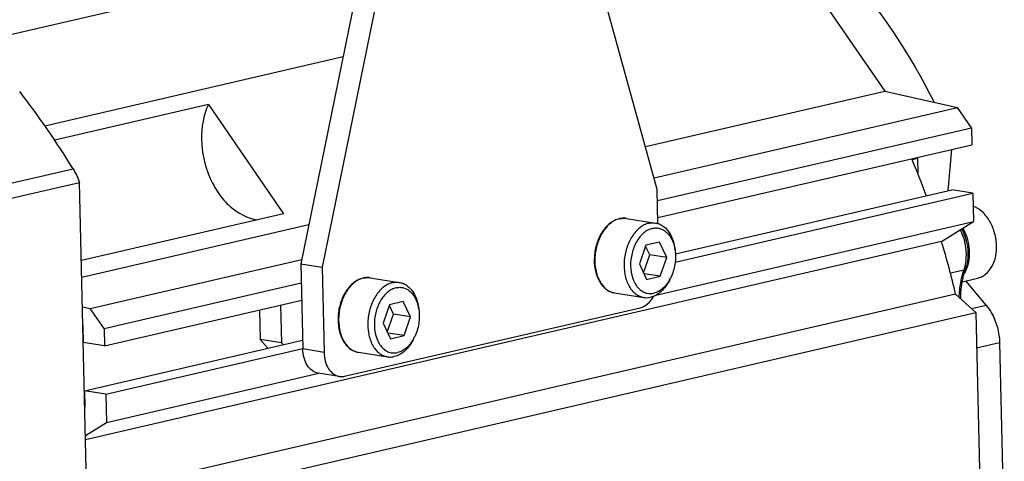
# Model space of a CAD drawing. Header units: millimetres. Extents: x 0 to 420, y 0 to 297.
# Tile 16 of 68: x 177 to 216, y 46 to 63. Entities that reach past the tile are written whole.
import ezdxf

# ---------------------------------------------------------------- set-up
doc = ezdxf.new("R2010")
doc.units = ezdxf.units.MM
doc.header["$LTSCALE"] = 23.1
doc.layers.get('0').update_dxf_attribs({"linetype": 'CONTINUOUS'})
for name, color, linetype in [('AXIS', 7, 'CONTINUOUS'), ('COMPONENTS', 7, 'CONTINUOUS'), ('CUT', 7, 'CONTINUOUS'), ('PROTRUSION', 7, 'CONTINUOUS')]:
    doc.layers.add(name, color=color, linetype=linetype)

msp = doc.modelspace()

# ---------------------------------------------------------------- linework, layer by layer
at = {"color": 7, "linetype": 'Continuous'}
msp.add_line((213.99243, 52.87278), (214.58007, 53.00893), dxfattribs=at)
at = {"color": 9, "linetype": 'Continuous'}
msp.add_arc((212.88729, 53.87723), 1.37279, 336.351858, 341.968404, dxfattribs=at)
at = {"color": 7, "linetype": 'Continuous'}
msp.add_open_spline([(214.58007, 53.00893), (214.637, 53.02212), (214.74955, 53.06265), (214.95805, 53.19763), (215.16955, 53.46443), (215.31018, 53.87437), (215.33807, 54.33954), (215.25166, 54.81325), (215.05989, 55.24771), (214.78198, 55.59854), (214.54138, 55.76046), (214.41723, 55.81128)], degree=3, knots=[0, 0, 0, 0, 0.0508144, 0.10292174, 0.21437679, 0.33890316, 0.4744954, 0.61527913, 0.75382281, 0.88334937, 1, 1, 1, 1], dxfattribs=at)
at = {"color": 9, "linetype": 'Continuous'}
for points, knots in [([(214.19267, 53.45229), (214.27069, 53.69101), (214.29748, 54.08919), (214.18784, 54.59255), (214.08285, 54.83608), (214.01881, 54.94967)], [0, 0, 0, 0, 0.48864222, 0.74628798, 1, 1, 1, 1]), ([(214.0569, 53.16098), (214.06514, 53.17392), (214.09764, 53.22735), (214.12586, 53.28336), (214.14481, 53.32658)], [0, 0, 0, 0, 0.2452931, 1, 1, 1, 1])]:
    msp.add_open_spline(points, degree=3, knots=knots, dxfattribs=at)
at = {"layer": 'AXIS', "color": 7, "linetype": 'Continuous'}
for p, q in [((184.73718, 59.74615), (178.7744, 58.36466)), ((184.73718, 59.74615), (187.65486, 55.51227)), ((214.40564, 56.31085), (214.4311, 55.20756)), ((187.65486, 55.51227), (179.81206, 53.69521)), ((202.10034, 52.35071), (214.4311, 55.20756)), ((213.18708, 54.42929), (214.4311, 55.20756)), ((213.18708, 54.42929), (179.9727, 46.73403)), ((213.73037, 52.39207), (180.07798, 44.59533)), ((214.51258, 51.67702), (213.73037, 52.39207)), ((180.86018, 43.88029), (214.51258, 51.67702)), ((214.51258, 51.67702), (214.78245, 39.98214)), ((180.77871, 47.41082), (189.02823, 49.32211)), ((180.75325, 48.51411), (180.77871, 47.41082)), ((179.96878, 46.90412), (180.77871, 47.41082))]:
    msp.add_line(p, q, dxfattribs=at)
msp.add_arc((181.81226, 44.97112), 32.76944, 13.088717, 16.775809, dxfattribs=at)
msp.add_open_spline([(184.73718, 59.74615), (184.54459, 59.32829), (184.38113, 58.35006), (184.64029, 57.15427), (185.10596, 56.3027), (185.66861, 55.64653), (186.25671, 55.32615), (186.64829, 55.27677)], degree=3, knots=[0, 0, 0, 0, 0.2530845, 0.5253982, 0.65817257, 0.78290195, 1, 1, 1, 1], dxfattribs=at)
at = {"layer": 'COMPONENTS', "color": 7, "linetype": 'Continuous'}
for p, q in [((202.15239, 56.45392), (197.7331, 72.42846)), ((191.96462, 71.41333), (188.3257, 53.57183)), ((192.78925, 71.28305), (189.15033, 53.44154)), ((213.43642, 56.40763), (213.58867, 58.00719)), ((212.24681, 57.65338), (212.26, 57.08194)), ((176.86645, 56.0561), (179.7422, 56.72236)), ((180.59877, 19.60389), (179.7422, 56.72236)), ((202.183, 55.12745), (202.15239, 56.45392)), ((200.95714, 55.32879), (202.08935, 55.14991)), ((201.71284, 54.28508), (201.46318, 53.56172)), ((201.86325, 53.91148), (201.70268, 54.25562)), ((202.24273, 54.40784), (201.71284, 54.28508)), ((202.52295, 53.80725), (202.24273, 54.40784)), ((201.62374, 53.21757), (201.86325, 53.91148)), ((202.52295, 53.80725), (201.86325, 53.91148)), ((202.83367, 54.18707), (202.84591, 54.10693)), ((188.3257, 53.57183), (189.15033, 53.44154)), ((188.3257, 53.57183), (188.40208, 50.26195)), ((201.46318, 53.56172), (201.7434, 52.96113)), ((202.27328, 53.08389), (202.52295, 53.80725)), ((189.15033, 53.44154), (189.22671, 50.13167)), ((202.27328, 53.08389), (201.63939, 53.18404)), ((191.01438, 53.02521), (192.1466, 52.84633)), ((201.7434, 52.96113), (202.27328, 53.08389)), ((202.63778, 52.94723), (202.67413, 53.01969)), ((214.91569, 51.96052), (214.13238, 52.9052)), ((200.50067, 52.43963), (201.63289, 52.26075)), ((187.54098, 51.97235), (187.5749, 50.50257)), ((191.77009, 51.98149), (191.52042, 51.25813)), ((192.29998, 52.10426), (191.77009, 51.98149)), ((192.5802, 51.50367), (192.29998, 52.10426)), ((186.72373, 51.783), (186.75027, 50.63285)), ((190.01699, 49.20558), (201.4894, 51.86355)), ((191.68099, 50.91399), (191.92049, 51.6079)), ((191.92049, 51.6079), (191.75993, 51.95204)), ((192.5802, 51.50367), (191.92049, 51.6079)), ((192.89091, 51.88349), (192.90316, 51.80335)), ((191.52042, 51.25813), (191.80064, 50.65754)), ((192.33053, 50.78031), (192.5802, 51.50367)), ((192.33053, 50.78031), (191.69664, 50.88046)), ((187.5749, 50.50257), (186.75027, 50.63285)), ((187.04095, 50.29221), (186.75027, 50.63285)), ((187.5749, 50.50257), (187.63663, 50.43022)), ((191.80064, 50.65754), (192.33053, 50.78031)), ((192.69503, 50.64365), (192.73138, 50.71611)), ((215.43899, 50.50828), (215.62099, 42.62167)), ((190.55792, 50.13605), (191.69014, 49.95717)), ((189.81597, 49.19765), (188.99134, 49.32793))]:
    msp.add_line(p, q, dxfattribs=at)
at = {"layer": 'COMPONENTS', "color": 9, "linetype": 'Continuous'}
for p, q in [((212.24681, 57.65338), (212.04484, 57.60659)), ((176.61111, 56.58715), (179.48686, 57.25341)), ((213.5287, 53.21068), (214.06004, 53.33379)), ((214.34667, 51.82869), (214.91569, 51.96052)), ((214.54433, 50.301), (215.43899, 50.50828)), ((189.22671, 50.13167), (188.40208, 50.26195))]:
    msp.add_line(p, q, dxfattribs=at)
at = {"layer": 'COMPONENTS', "color": 7, "linetype": 'Continuous'}
for centre, radius, start, end in [((149.99743, 39.14748), 34.60421, 31.549105, 37.594509), ((210.45709, 57.61203), 1.7902, 1.323555, 2.686493), ((200.85524, 54.56385), 0.77412, 101.927189, 103.04531), ((201.27471, 53.86719), 1.58938, 8.674704, 11.598083), ((217.3704, 52.28194), 3.42895, 162.365283, 163.787805), ((217.28824, 52.30796), 3.34277, 161.341373, 162.363687), ((190.91248, 52.26027), 0.77412, 101.927189, 103.04531), ((201.25298, 53.73234), 1.58982, 330.444999, 333.369819), ((191.33196, 51.56361), 1.58938, 8.674704, 11.598083), ((191.31023, 51.42876), 1.58982, 330.444999, 333.369819)]:
    msp.add_arc(centre, radius, start, end, dxfattribs=at)
at = {"layer": 'COMPONENTS', "color": 9, "linetype": 'Continuous'}
for centre, radius, start, end in [((200.86373, 54.59377), 0.74392, 103.045805, 104.187387), ((212.54147, 53.84581), 1.60256, 341.367085, 345.355082), ((190.92098, 52.29019), 0.74392, 103.045805, 104.187387)]:
    msp.add_arc(centre, radius, start, end, dxfattribs=at)
at = {"layer": 'COMPONENTS', "color": 7, "linetype": 'Continuous'}
for points, knots in [([(208.14732, 66.40428), (208.61337, 65.94617), (210.46022, 63.96072), (211.96359, 61.66557), (212.90283, 59.83677)], [0, 0, 0, 0, 0.24120015, 1, 1, 1, 1]), ([(200.6805, 55.318), (200.61722, 55.30334), (200.4905, 55.25662), (200.31557, 55.1441), (200.15576, 54.99237), (199.96434, 54.73943), (199.7892, 54.35663), (199.69452, 53.85452), (199.72, 53.35504), (199.84604, 52.97468), (200.00851, 52.73), (200.15237, 52.58709), (200.31778, 52.48574), (200.43959, 52.44928), (200.50067, 52.43963)], [0, 0, 0, 0, 0.0537695, 0.11060837, 0.17107888, 0.23522843, 0.37225951, 0.5150728, 0.65440192, 0.78229265, 0.84095043, 0.89618816, 0.94880469, 1, 1, 1, 1]), ([(200.95714, 55.32879), (200.93564, 55.33219), (200.8485, 55.34184), (200.75968, 55.33487), (200.69525, 55.32126)], [0, 0, 0, 0, 0.24835269, 1, 1, 1, 1]), ([(201.82802, 55.13961), (201.76678, 55.12542), (201.64335, 55.07963), (201.47211, 54.96878), (201.31406, 54.81791), (201.12285, 54.5641), (200.947, 54.1785), (200.85115, 53.67224), (200.87547, 53.16942), (200.99972, 52.78771), (201.15946, 52.54399), (201.299, 52.40365), (201.45801, 52.30512), (201.57465, 52.26995), (201.63289, 52.26075)], [0, 0, 0, 0, 0.05234897, 0.10844278, 0.16880139, 0.23334616, 0.37214021, 0.51725174, 0.65863134, 0.78741738, 0.84573676, 0.89995747, 0.95090027, 1, 1, 1, 1]), ([(201.82802, 55.13961), (201.84975, 55.14464), (201.9358, 55.16056), (202.02497, 55.16008), (202.08935, 55.14991)], [0, 0, 0, 0, 0.25492414, 1, 1, 1, 1]), ([(202.08935, 55.14991), (202.13493, 55.14271), (202.22589, 55.11822), (202.4001, 55.02982), (202.59256, 54.84474), (202.7551, 54.54324), (202.8148, 54.31056), (202.83366, 54.18707)], [0, 0, 0, 0, 0.10679955, 0.21611849, 0.44944076, 0.71085044, 1, 1, 1, 1]), ([(201.96404, 54.94224), (201.90524, 54.92861), (201.7866, 54.88296), (201.62405, 54.77085), (201.47637, 54.61797), (201.30248, 54.36204), (201.15463, 53.97945), (201.0994, 53.49179), (201.15986, 53.09369), (201.27578, 52.81941), (201.38819, 52.65155), (201.52498, 52.52235), (201.68174, 52.43785), (201.85183, 52.40294), (201.96645, 52.41384), (202.02209, 52.42673)], [0, 0, 0, 0, 0.05343512, 0.11110845, 0.17354769, 0.2405133, 0.38399435, 0.53147319, 0.67086003, 0.73472642, 0.79382861, 0.8484424, 0.89968221, 0.94943734, 1, 1, 1, 1]), ([(201.96404, 54.94224), (202.01113, 54.95315), (202.1073, 54.96431), (202.25127, 54.9452), (202.38773, 54.89054), (202.51238, 54.80248), (202.62196, 54.68404), (202.74815, 54.48465), (202.80652, 54.30899), (202.83164, 54.18673)], [0, 0, 0, 0, 0.11270392, 0.22323565, 0.33523162, 0.45205626, 0.57619237, 0.70899946, 1, 1, 1, 1]), ([(213.96774, 54.91781), (214.03092, 54.79978), (214.23056, 54.31538), (214.24585, 53.74664), (214.12115, 53.37741)], [0, 0, 0, 0, 0.25568439, 1, 1, 1, 1]), ([(202.84591, 54.10691), (202.87393, 53.92351), (202.86872, 53.54615), (202.75735, 53.18556), (202.67416, 53.01974)], [0, 0, 0, 0, 0.49999935, 1, 1, 1, 1]), ([(213.92663, 52.21237), (213.92839, 52.30171), (213.94571, 52.64783), (214.00598, 52.99233), (214.0778, 53.23929)], [0, 0, 0, 0, 0.25785129, 1, 1, 1, 1]), ([(190.73775, 53.01442), (190.67447, 52.99975), (190.54774, 52.95303), (190.37282, 52.84052), (190.213, 52.68879), (190.02158, 52.43585), (189.84645, 52.05305), (189.75176, 51.55093), (189.77724, 51.05145), (189.90329, 50.6711), (190.06576, 50.42641), (190.20962, 50.2835), (190.37503, 50.18216), (190.49683, 50.1457), (190.55792, 50.13605)], [0, 0, 0, 0, 0.0537695, 0.11060837, 0.17107888, 0.23522843, 0.37225951, 0.5150728, 0.65440192, 0.78229265, 0.84095043, 0.89618816, 0.94880469, 1, 1, 1, 1]), ([(191.01438, 53.02521), (190.99289, 53.0286), (190.90575, 53.03826), (190.81693, 53.03129), (190.7525, 53.01768)], [0, 0, 0, 0, 0.24835269, 1, 1, 1, 1]), ([(191.88527, 52.83603), (191.82403, 52.82184), (191.7006, 52.77605), (191.52936, 52.66519), (191.37131, 52.51433), (191.18009, 52.26052), (191.00425, 51.87491), (190.9084, 51.36865), (190.93272, 50.86584), (191.05697, 50.48413), (191.2167, 50.24041), (191.35624, 50.10007), (191.51525, 50.00154), (191.6319, 49.96637), (191.69014, 49.95717)], [0, 0, 0, 0, 0.05234897, 0.10844278, 0.16880139, 0.23334616, 0.37214021, 0.51725174, 0.65863134, 0.78741738, 0.84573676, 0.89995747, 0.95090027, 1, 1, 1, 1]), ([(191.88527, 52.83603), (191.907, 52.84106), (191.99305, 52.85698), (192.08222, 52.8565), (192.1466, 52.84633)], [0, 0, 0, 0, 0.25492414, 1, 1, 1, 1]), ([(192.1466, 52.84633), (192.19218, 52.83913), (192.28313, 52.81464), (192.45735, 52.72623), (192.64981, 52.54116), (192.81235, 52.23965), (192.87204, 52.00698), (192.89091, 51.88349)], [0, 0, 0, 0, 0.10679955, 0.21611849, 0.44944076, 0.71085044, 1, 1, 1, 1]), ([(202.63778, 52.94723), (202.59444, 52.86083), (202.49761, 52.70012), (202.31854, 52.49699), (202.1173, 52.34804), (201.96809, 52.28816), (201.89422, 52.27105)], [0, 0, 0, 0, 0.28022513, 0.54093993, 0.78019176, 1, 1, 1, 1]), ([(202.63595, 52.94815), (202.59805, 52.88135), (202.51511, 52.75742), (202.36621, 52.60144), (202.20184, 52.48703), (202.08165, 52.44053), (202.02209, 52.42673)], [0, 0, 0, 0, 0.27867703, 0.53842615, 0.77814019, 1, 1, 1, 1]), ([(192.02129, 52.63865), (191.96249, 52.62503), (191.84384, 52.57937), (191.68129, 52.46727), (191.53362, 52.31439), (191.35973, 52.05845), (191.21187, 51.67587), (191.15665, 51.18821), (191.21711, 50.7901), (191.33303, 50.51583), (191.44544, 50.34796), (191.58222, 50.21877), (191.73898, 50.13427), (191.90908, 50.09935), (192.0237, 50.11026), (192.07934, 50.12315)], [0, 0, 0, 0, 0.05343512, 0.11110845, 0.17354769, 0.2405133, 0.38399435, 0.53147319, 0.67086003, 0.73472642, 0.79382861, 0.8484424, 0.89968221, 0.94943734, 1, 1, 1, 1]), ([(192.02129, 52.63865), (192.06838, 52.64956), (192.16455, 52.66073), (192.30851, 52.64162), (192.44497, 52.58696), (192.56962, 52.4989), (192.67921, 52.38046), (192.80539, 52.18106), (192.86377, 52.0054), (192.88889, 51.88315)], [0, 0, 0, 0, 0.11270392, 0.22323565, 0.33523162, 0.45205626, 0.57619237, 0.70899946, 1, 1, 1, 1]), ([(201.4894, 51.86355), (201.59609, 51.88827), (201.81182, 52.01037), (201.9595, 52.20221), (202.02339, 52.3131)], [0, 0, 0, 0, 0.46112857, 1, 1, 1, 1]), ([(201.63289, 52.26075), (201.65427, 52.25737), (201.74132, 52.24795), (201.83007, 52.25619), (201.89422, 52.27105)], [0, 0, 0, 0, 0.24733546, 1, 1, 1, 1]), ([(214.91569, 51.96052), (214.99607, 51.86358), (215.2887, 51.43189), (215.4299, 50.9021), (215.43899, 50.50828)], [0, 0, 0, 0, 0.24224771, 1, 1, 1, 1]), ([(192.90316, 51.80333), (192.93118, 51.61993), (192.92597, 51.24257), (192.8146, 50.88198), (192.7314, 50.71615)], [0, 0, 0, 0, 0.49999935, 1, 1, 1, 1]), ([(192.69503, 50.64365), (192.65168, 50.55725), (192.55486, 50.39654), (192.37578, 50.19341), (192.17455, 50.04446), (192.02533, 49.98458), (191.95147, 49.96747)], [0, 0, 0, 0, 0.28022513, 0.54093993, 0.78019176, 1, 1, 1, 1]), ([(192.69319, 50.64457), (192.6553, 50.57777), (192.57236, 50.45384), (192.42345, 50.29786), (192.25909, 50.18345), (192.1389, 50.13695), (192.07934, 50.12315)], [0, 0, 0, 0, 0.27867703, 0.53842615, 0.77814019, 1, 1, 1, 1]), ([(188.99147, 49.32791), (188.90946, 49.34085), (188.74182, 49.41418), (188.55398, 49.63085), (188.43389, 49.92448), (188.40475, 50.14599), (188.40208, 50.26195)], [0, 0, 0, 0, 0.20958737, 0.44216786, 0.70718454, 1, 1, 1, 1]), ([(189.22671, 50.13167), (189.22938, 50.0157), (189.25852, 49.7942), (189.37861, 49.50057), (189.56645, 49.28389), (189.73409, 49.21056), (189.8161, 49.19763)], [0, 0, 0, 0, 0.29281546, 0.55783214, 0.79041263, 1, 1, 1, 1]), ([(191.69014, 49.95717), (191.71151, 49.95379), (191.79857, 49.94437), (191.88732, 49.95261), (191.95147, 49.96747)], [0, 0, 0, 0, 0.24733546, 1, 1, 1, 1]), ([(189.8161, 49.19763), (189.86561, 49.18982), (189.93416, 49.18948), (190.00031, 49.20171), (190.01699, 49.20558)], [0, 0, 0, 0, 0.74526128, 1, 1, 1, 1])]:
    msp.add_open_spline(points, degree=3, knots=knots, dxfattribs=at)
msp.add_open_spline([(179.48686, 57.25341), (179.58969, 57.08607), (179.67498, 56.90692), (179.7422, 56.72236)], degree=3, dxfattribs=at)
at = {"layer": 'COMPONENTS', "color": 9, "linetype": 'Continuous'}
for points, knots in [([(200.6814, 55.315), (200.62046, 55.29959), (200.4979, 55.25159), (200.32833, 55.13825), (200.17215, 54.98562), (199.98371, 54.7305), (199.81116, 54.34507), (199.71841, 53.84068), (199.7448, 53.3409), (199.86973, 52.9621), (200.02927, 52.72047), (200.16837, 52.58136), (200.32669, 52.48368), (200.44273, 52.44878), (200.50067, 52.43963)], [0, 0, 0, 0, 0.05256211, 0.10890293, 0.16949677, 0.23422902, 0.37319528, 0.5182018, 0.65929779, 0.78776628, 0.84595419, 0.90007529, 0.95094906, 1, 1, 1, 1]), ([(200.69581, 55.31849), (200.71753, 55.32352), (200.80358, 55.33945), (200.89276, 55.33896), (200.95714, 55.32879)], [0, 0, 0, 0, 0.25494455, 1, 1, 1, 1]), ([(214.09197, 53.44064), (214.12211, 53.55576), (214.196, 54.04332), (214.08647, 54.55462), (213.91749, 54.88634)], [0, 0, 0, 0, 0.24221888, 1, 1, 1, 1]), ([(213.8692, 52.26482), (213.87292, 52.35831), (213.89916, 52.72), (213.97394, 53.07886), (214.06004, 53.33379)], [0, 0, 0, 0, 0.25800604, 1, 1, 1, 1]), ([(214.06004, 53.33379), (214.0676, 53.33554), (214.09178, 53.34261), (214.11545, 53.36055), (214.12115, 53.37741)], [0, 0, 0, 0, 0.30388355, 1, 1, 1, 1]), ([(190.73865, 53.01142), (190.6777, 52.99601), (190.55514, 52.948), (190.38558, 52.83467), (190.22939, 52.68204), (190.04096, 52.42692), (189.8684, 52.04149), (189.77566, 51.53709), (189.80205, 51.03731), (189.92698, 50.65852), (190.08651, 50.41689), (190.22562, 50.27777), (190.38393, 50.1801), (190.49998, 50.1452), (190.55792, 50.13605)], [0, 0, 0, 0, 0.05256211, 0.10890293, 0.16949677, 0.23422902, 0.37319528, 0.5182018, 0.65929779, 0.78776628, 0.84595419, 0.90007529, 0.95094906, 1, 1, 1, 1]), ([(190.75305, 53.01491), (190.77478, 53.01994), (190.86083, 53.03586), (190.95, 53.03538), (191.01438, 53.02521)], [0, 0, 0, 0, 0.25494455, 1, 1, 1, 1])]:
    msp.add_open_spline(points, degree=3, knots=knots, dxfattribs=at)
at = {"layer": 'CUT', "color": 7, "linetype": 'Continuous'}
for p, q in [((173.41169, 61.62011), (189.11656, 65.25869)), ((210.98486, 60.26928), (213.80925, 59.62888)), ((202.02909, 56.8996), (213.80925, 59.62888)), ((214.34708, 58.84842), (213.80925, 59.62888)), ((202.16228, 56.02539), (214.34708, 58.84842)), ((214.34708, 58.84842), (214.36236, 58.18644)), ((202.17755, 55.36341), (214.36236, 58.18644)), ((202.85319, 53.63432), (214.40564, 56.31085)), ((202.86186, 53.95767), (213.58101, 56.44113)), ((214.40564, 56.31085), (213.58101, 56.44113)), ((180.15685, 51.83214), (188.35843, 53.73232)), ((180.69469, 51.05168), (188.34296, 52.82367)), ((180.70997, 50.3897), (188.35824, 52.16169)), ((179.85347, 51.90093), (180.15685, 51.83214)), ((180.69469, 51.05168), (180.15685, 51.83214)), ((179.87062, 51.15782), (179.88533, 50.51999)), ((180.69469, 51.05168), (180.70997, 50.3897)), ((180.70997, 50.3897), (179.88533, 50.51999)), ((179.92862, 48.64439), (188.39414, 50.60572)), ((180.75325, 48.51411), (188.39674, 50.28499)), ((180.75325, 48.51411), (179.92862, 48.64439)), ((179.92862, 48.64439), (179.94334, 48.00656))]:
    msp.add_line(p, q, dxfattribs=at)
msp.add_arc((182.68908, 45.27075), 31.8425, 20.097051, 22.869483, dxfattribs=at)
at = {"layer": 'PROTRUSION', "color": 7, "linetype": 'Continuous'}
for p, q in [((207.29681, 65.62104), (210.98486, 60.26928)), ((178.39255, 58.92438), (189.9642, 61.60535)), ((201.69247, 58.11638), (210.98486, 60.26928)), ((179.82694, 53.05048), (188.63561, 55.09131))]:
    msp.add_line(p, q, dxfattribs=at)

doc.saveas('drawing.dxf')
